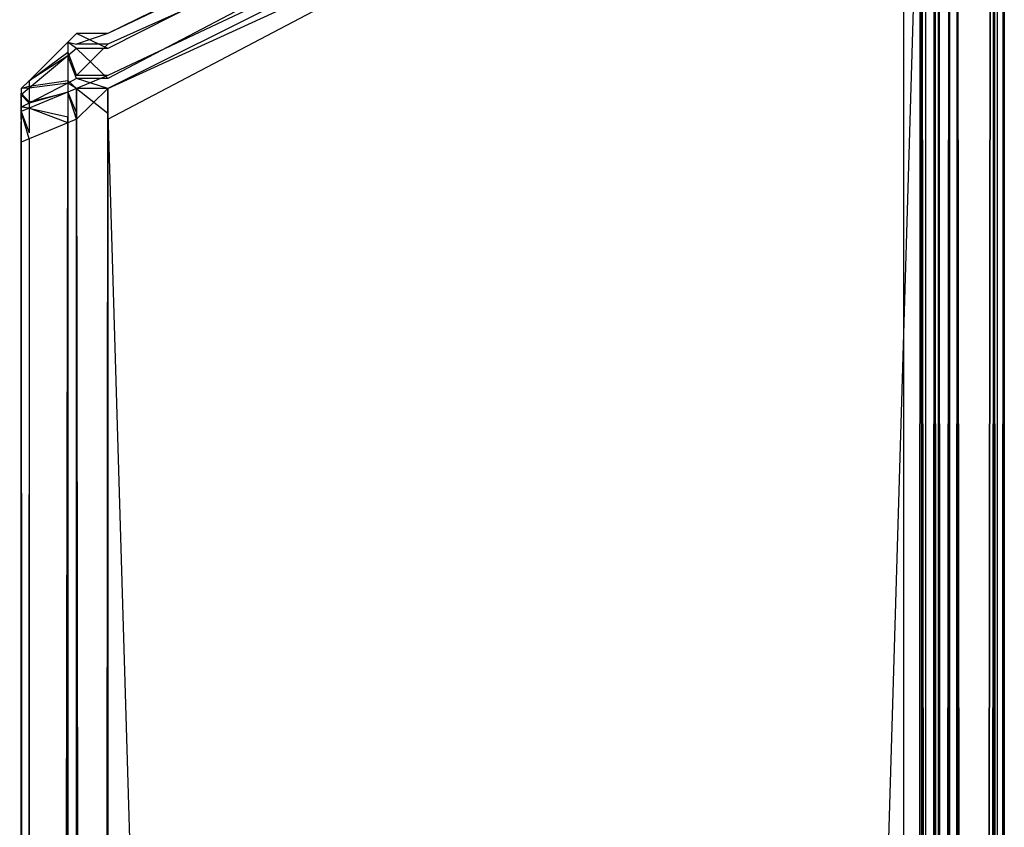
# Model space of a CAD drawing. Extents: x -0.418 to 0, y -0.27 to 0.
# Tile 67 of 77: x -0.00891 to 0, y -0.02946 to -0.02215. Entities that reach past the tile are written whole.
import ezdxf

# ---------------------------------------------------------------- set-up
doc = ezdxf.new("R2010")
doc.units = 0
for name, color, linetype in [('L15_KORPUS1_3___REPLACEMTFOREMP', 7, 'CONTINUOUS'), ('L17_KORPUS1_1___REPLACEMTFOREMP', 7, 'CONTINUOUS'), ('L18_KORPUS1_0___REPLACEMTFOREMP', 7, 'CONTINUOUS'), ('L6_EMO_FKT_RE_1___REPLACEMTFORE', 7, 'CONTINUOUS')]:
    doc.layers.add(name, color=color, linetype=linetype)

msp = doc.modelspace()

# ---------------------------------------------------------------- linework, layer by layer
at = {"layer": 'L15_KORPUS1_3___REPLACEMTFOREMP', "color": 8}
for points, invisible_edges in [([(-0.008115, -0.022274, 1.508375), (-0.000746, -0.018771, 1.508474), (-0.000746, -0.018672, 1.508375), (-0.008115, -0.022274, 1.508375)], 13), ([(-0.008115, -0.022411, 0.006736), (-0.000746, -0.018672, 0.006872), (-0.000746, -0.018808, 0.006736), (-0.008115, -0.022411, 0.006736)], 13), ([(-0.000746, -0.018672, 0.006872), (-0.008115, -0.022411, 0.006736), (-0.008115, -0.022274, 0.006872), (-0.000746, -0.018672, 0.006872)], 14), ([(-0.008115, -0.022274, 0.006872), (-0.000746, -0.018672, 0.007144), (-0.000746, -0.018672, 0.006872), (-0.008115, -0.022274, 0.006872)], 13), ([(-0.000746, -0.018672, 0.007144), (-0.008115, -0.022274, 0.006872), (-0.008115, -0.022274, 0.007144), (-0.000746, -0.018672, 0.007144)], 14), ([(-0.008115, -0.022274, 0.007144), (-0.000746, -0.018672, 1.508124), (-0.000746, -0.018672, 0.007144), (-0.008115, -0.022274, 0.007144)], 13), ([(-0.000746, -0.018672, 1.508124), (-0.008115, -0.022274, 0.007144), (-0.008115, -0.022274, 1.508124), (-0.000746, -0.018672, 1.508124)], 14), ([(-0.008115, -0.022274, 1.508124), (-0.000746, -0.018672, 1.508375), (-0.000746, -0.018672, 1.508124), (-0.008115, -0.022274, 1.508124)], 13), ([(-0.000746, -0.018672, 1.508375), (-0.008115, -0.022274, 1.508124), (-0.008115, -0.022274, 1.508375), (-0.000746, -0.018672, 1.508375)], 14), ([(-0.008115, -0.022373, 1.508474), (-0.000746, -0.019054, 1.508758), (-0.000746, -0.018771, 1.508474), (-0.008115, -0.022373, 1.508474)], 13), ([(-0.000746, -0.018771, 1.508474), (-0.008115, -0.022274, 1.508375), (-0.008115, -0.022373, 1.508474), (-0.000746, -0.018771, 1.508474)], 14), ([(-0.008115, -0.022682, 0.006464), (-0.000746, -0.018808, 0.006736), (-0.000746, -0.01908, 0.006464), (-0.008115, -0.022682, 0.006464)], 13), ([(-0.000746, -0.018808, 0.006736), (-0.008115, -0.022682, 0.006464), (-0.008115, -0.022411, 0.006736), (-0.000746, -0.018808, 0.006736)], 14), ([(-0.008115, -0.022657, 1.508758), (-0.000746, -0.019172, 1.508875), (-0.000746, -0.019054, 1.508758), (-0.008115, -0.022657, 1.508758)], 13), ([(-0.000746, -0.019054, 1.508758), (-0.008115, -0.022373, 1.508474), (-0.008115, -0.022657, 1.508758), (-0.000746, -0.019054, 1.508758)], 14), ([(-0.008115, -0.022774, 0.006372), (-0.000746, -0.01908, 0.006464), (-0.000746, -0.019172, 0.006372), (-0.008115, -0.022774, 0.006372)], 13), ([(-0.000746, -0.01908, 0.006464), (-0.008115, -0.022774, 0.006372), (-0.008115, -0.022682, 0.006464), (-0.000746, -0.01908, 0.006464)], 14), ([(-0.000746, -0.019172, 1.508875), (-0.008115, -0.022657, 1.508758), (-0.008115, -0.022774, 1.508875), (-0.000746, -0.019172, 1.508875)], 14), ([(-0.000746, -0.019172, 0.006372), (-0.008115, -0.023052, 0.006372), (-0.008115, -0.022774, 0.006372), (-0.000746, -0.019172, 0.006372)], 13), ([(-0.008115, -0.023052, 0.006372), (-0.000746, -0.019172, 0.006372), (-0.000746, -0.019449, 0.006372), (-0.008115, -0.023052, 0.006372)], 14), ([(-0.008115, -0.022774, 1.508875), (-0.000746, -0.019395, 1.508875), (-0.000746, -0.019172, 1.508875), (-0.008115, -0.022774, 1.508875)], 14), ([(-0.000746, -0.019395, 1.508875), (-0.008115, -0.022774, 1.508875), (-0.008115, -0.022997, 1.508875), (-0.000746, -0.019395, 1.508875)], 13), ([(-0.008115, -0.022997, 1.508875), (-0.000746, -0.269514, 1.508875), (-0.000746, -0.019395, 1.508875), (-0.008115, -0.022997, 1.508875)], 14), ([(-0.0005, -0.269514, 1.508875), (-0.000746, -0.019395, 1.508875), (-0.000746, -0.269514, 1.508875), (-0.0005, -0.269514, 1.508875)], 13), ([(-0.000746, -0.019395, 1.508875), (-0.0005, -0.269514, 1.508875), (-0.0005, -0.019395, 1.508875), (-0.000746, -0.019395, 1.508875)], 14), ([(-0.000424, -0.269483, 1.508799), (-0.0005, -0.019395, 1.508875), (-0.0005, -0.269514, 1.508875), (-0.000424, -0.269483, 1.508799)], 13), ([(-0.0005, -0.019395, 1.508875), (-0.000424, -0.269483, 1.508799), (-0.000424, -0.019426, 1.508799), (-0.0005, -0.019395, 1.508875)], 14), ([(-0.000089, -0.269344, 1.508465), (-0.000424, -0.019426, 1.508799), (-0.000424, -0.269483, 1.508799), (-0.000089, -0.269344, 1.508465)], 13), ([(-0.000424, -0.019426, 1.508799), (-0.000089, -0.269344, 1.508465), (-0.000089, -0.019565, 1.508465), (-0.000424, -0.019426, 1.508799)], 14), ([(-0.000746, -0.019449, 0.006372), (-0.008115, -0.269466, 0.006372), (-0.008115, -0.023052, 0.006372), (-0.000746, -0.019449, 0.006372)], 13), ([(-0.008115, -0.269466, 0.006372), (-0.000746, -0.019449, 0.006372), (-0.000746, -0.269466, 0.006372), (-0.008115, -0.269466, 0.006372)], 14), ([(-0.0005, -0.019449, 0.006372), (-0.000746, -0.269466, 0.006372), (-0.000746, -0.019449, 0.006372), (-0.0005, -0.019449, 0.006372)], 13), ([(-0.000746, -0.269466, 0.006372), (-0.0005, -0.019449, 0.006372), (-0.0005, -0.269466, 0.006372), (-0.000746, -0.269466, 0.006372)], 14), ([(-0.0005, -0.019449, 0.006372), (-0.000424, -0.269435, 0.006448), (-0.0005, -0.269466, 0.006372), (-0.0005, -0.019449, 0.006372)], 13), ([(-0.000424, -0.269435, 0.006448), (-0.0005, -0.019449, 0.006372), (-0.000424, -0.019481, 0.006448), (-0.000424, -0.269435, 0.006448)], 14), ([(-0.000424, -0.019481, 0.006448), (-0.000089, -0.269296, 0.006783), (-0.000424, -0.269435, 0.006448), (-0.000424, -0.019481, 0.006448)], 13), ([(-0.000089, -0.269296, 0.006783), (-0.000424, -0.019481, 0.006448), (-0.000089, -0.019619, 0.006783), (-0.000089, -0.269296, 0.006783)], 14), ([(0, -0.269307, 1.508375), (-0.000089, -0.019565, 1.508465), (-0.000089, -0.269344, 1.508465), (0, -0.269307, 1.508375)], 13), ([(-0.000089, -0.019565, 1.508465), (0, -0.269307, 1.508375), (0, -0.019602, 1.508375), (-0.000089, -0.019565, 1.508465)], 14), ([(0, -0.019602, 1.508253), (0, -0.269307, 1.508375), (0, -0.269307, 1.508253), (0, -0.019602, 1.508253)], 13), ([(0, -0.269307, 1.508375), (0, -0.019602, 1.508253), (0, -0.019602, 1.508375), (0, -0.269307, 1.508375)], 14), ([(0, -0.269307, 1.508253), (0, -0.269259, 0.006994), (0, -0.019602, 1.508253), (0, -0.269307, 1.508253)], 13), ([(0, -0.019602, 1.508253), (0, -0.269259, 0.006994), (0, -0.019656, 0.006994), (0, -0.019602, 1.508253)], 10), ([(-0.000089, -0.019619, 0.006783), (0, -0.269259, 0.006872), (-0.000089, -0.269296, 0.006783), (-0.000089, -0.019619, 0.006783)], 13), ([(0, -0.269259, 0.006872), (-0.000089, -0.019619, 0.006783), (0, -0.019656, 0.006872), (0, -0.269259, 0.006872)], 14), ([(0, -0.019656, 0.006872), (0, -0.269259, 0.006994), (0, -0.269259, 0.006872), (0, -0.019656, 0.006872)], 13), ([(0, -0.269259, 0.006994), (0, -0.019656, 0.006872), (0, -0.019656, 0.006994), (0, -0.269259, 0.006994)], 14), ([(-0.008479, -0.022354, 1.508342), (-0.008399, -0.022373, 1.508474), (-0.008399, -0.022274, 1.508375), (-0.008479, -0.022354, 1.508342)], 14), ([(-0.008479, -0.022354, 0.007177), (-0.008399, -0.022274, 1.508124), (-0.008399, -0.022274, 0.007144), (-0.008479, -0.022354, 0.007177)], 13), ([(-0.008399, -0.022274, 1.508124), (-0.008479, -0.022354, 0.007177), (-0.008479, -0.022354, 1.508091), (-0.008399, -0.022274, 1.508124)], 14), ([(-0.008479, -0.022354, 0.006905), (-0.008399, -0.022274, 0.007144), (-0.008399, -0.022274, 0.006872), (-0.008479, -0.022354, 0.006905)], 13), ([(-0.008399, -0.022274, 0.007144), (-0.008479, -0.022354, 0.006905), (-0.008479, -0.022354, 0.007177), (-0.008399, -0.022274, 0.007144)], 14), ([(-0.008479, -0.022354, 1.508342), (-0.008399, -0.022274, 1.508124), (-0.008479, -0.022354, 1.508091), (-0.008479, -0.022354, 1.508342)], 13), ([(-0.008399, -0.022274, 1.508124), (-0.008479, -0.022354, 1.508342), (-0.008399, -0.022274, 1.508375), (-0.008399, -0.022274, 1.508124)], 14), ([(-0.008399, -0.022411, 0.006736), (-0.008479, -0.022354, 0.006905), (-0.008399, -0.022274, 0.006872), (-0.008399, -0.022411, 0.006736)], 14), ([(-0.008399, -0.022373, 1.508474), (-0.008115, -0.022274, 1.508375), (-0.008399, -0.022274, 1.508375), (-0.008399, -0.022373, 1.508474)], 13), ([(-0.008115, -0.022274, 1.508375), (-0.008399, -0.022373, 1.508474), (-0.008115, -0.022373, 1.508474), (-0.008115, -0.022274, 1.508375)], 14), ([(-0.008399, -0.022274, 1.508375), (-0.008115, -0.022274, 1.508124), (-0.008399, -0.022274, 1.508124), (-0.008399, -0.022274, 1.508375)], 13), ([(-0.008115, -0.022274, 1.508124), (-0.008399, -0.022274, 1.508375), (-0.008115, -0.022274, 1.508375), (-0.008115, -0.022274, 1.508124)], 14), ([(-0.008399, -0.022274, 1.508124), (-0.008115, -0.022274, 0.007144), (-0.008399, -0.022274, 0.007144), (-0.008399, -0.022274, 1.508124)], 13), ([(-0.008115, -0.022274, 0.007144), (-0.008399, -0.022274, 1.508124), (-0.008115, -0.022274, 1.508124), (-0.008115, -0.022274, 0.007144)], 14), ([(-0.008399, -0.022274, 0.007144), (-0.008115, -0.022274, 0.006872), (-0.008399, -0.022274, 0.006872), (-0.008399, -0.022274, 0.007144)], 13), ([(-0.008115, -0.022274, 0.006872), (-0.008399, -0.022274, 0.007144), (-0.008115, -0.022274, 0.007144), (-0.008115, -0.022274, 0.006872)], 14), ([(-0.008399, -0.022274, 0.006872), (-0.008115, -0.022411, 0.006736), (-0.008399, -0.022411, 0.006736), (-0.008399, -0.022274, 0.006872)], 13), ([(-0.008115, -0.022411, 0.006736), (-0.008399, -0.022274, 0.006872), (-0.008115, -0.022274, 0.006872), (-0.008115, -0.022411, 0.006736)], 14), ([(-0.008828, -0.022703, 1.508197), (-0.008479, -0.022444, 1.508432), (-0.008479, -0.022354, 1.508342), (-0.008828, -0.022703, 1.508197)], 14), ([(-0.008479, -0.022478, 0.006781), (-0.008828, -0.022703, 0.00705), (-0.008479, -0.022354, 0.006905), (-0.008479, -0.022478, 0.006781)], 14), ([(-0.008828, -0.022703, 1.508197), (-0.008479, -0.022354, 1.508091), (-0.008828, -0.022703, 1.507947), (-0.008828, -0.022703, 1.508197)], 13), ([(-0.008479, -0.022354, 1.508091), (-0.008828, -0.022703, 1.508197), (-0.008479, -0.022354, 1.508342), (-0.008479, -0.022354, 1.508091)], 14), ([(-0.008828, -0.022703, 0.00705), (-0.008479, -0.022354, 0.007177), (-0.008479, -0.022354, 0.006905), (-0.008828, -0.022703, 0.00705)], 13), ([(-0.008479, -0.022354, 0.007177), (-0.008828, -0.022703, 0.00705), (-0.008828, -0.022703, 0.007321), (-0.008479, -0.022354, 0.007177)], 14), ([(-0.008828, -0.022703, 0.007321), (-0.008479, -0.022354, 1.508091), (-0.008479, -0.022354, 0.007177), (-0.008828, -0.022703, 0.007321)], 13), ([(-0.008479, -0.022354, 1.508091), (-0.008828, -0.022703, 0.007321), (-0.008828, -0.022703, 1.507947), (-0.008479, -0.022354, 1.508091)], 14), ([(-0.008399, -0.022373, 1.508474), (-0.008479, -0.022354, 1.508342), (-0.008479, -0.022444, 1.508432), (-0.008399, -0.022373, 1.508474)], 13), ([(-0.008479, -0.022354, 0.006905), (-0.008399, -0.022411, 0.006736), (-0.008479, -0.022478, 0.006781), (-0.008479, -0.022354, 0.006905)], 13), ([(-0.008828, -0.022752, 1.508247), (-0.008479, -0.022701, 1.508689), (-0.008479, -0.022444, 1.508432), (-0.008828, -0.022752, 1.508247)], 14), ([(-0.008479, -0.022444, 1.508432), (-0.008828, -0.022703, 1.508197), (-0.008828, -0.022752, 1.508247), (-0.008479, -0.022444, 1.508432)], 13), ([(-0.008479, -0.022444, 1.508432), (-0.008399, -0.022657, 1.508758), (-0.008399, -0.022373, 1.508474), (-0.008479, -0.022444, 1.508432)], 14), ([(-0.008399, -0.022682, 0.006464), (-0.008479, -0.022478, 0.006781), (-0.008399, -0.022411, 0.006736), (-0.008399, -0.022682, 0.006464)], 14), ([(-0.008399, -0.022657, 1.508758), (-0.008479, -0.022444, 1.508432), (-0.008479, -0.022701, 1.508689), (-0.008399, -0.022657, 1.508758)], 13), ([(-0.008399, -0.022657, 1.508758), (-0.008115, -0.022373, 1.508474), (-0.008399, -0.022373, 1.508474), (-0.008399, -0.022657, 1.508758)], 13), ([(-0.008115, -0.022373, 1.508474), (-0.008399, -0.022657, 1.508758), (-0.008115, -0.022657, 1.508758), (-0.008115, -0.022373, 1.508474)], 14), ([(-0.008399, -0.022411, 0.006736), (-0.008115, -0.022682, 0.006464), (-0.008399, -0.022682, 0.006464), (-0.008399, -0.022411, 0.006736)], 13), ([(-0.008115, -0.022682, 0.006464), (-0.008399, -0.022411, 0.006736), (-0.008115, -0.022411, 0.006736), (-0.008115, -0.022682, 0.006464)], 14), ([(-0.008479, -0.022724, 0.006535), (-0.008828, -0.022771, 0.006982), (-0.008479, -0.022478, 0.006781), (-0.008479, -0.022724, 0.006535)], 14), ([(-0.008828, -0.022703, 0.00705), (-0.008479, -0.022478, 0.006781), (-0.008828, -0.022771, 0.006982), (-0.008828, -0.022703, 0.00705)], 13), ([(-0.008479, -0.022478, 0.006781), (-0.008399, -0.022682, 0.006464), (-0.008479, -0.022724, 0.006535), (-0.008479, -0.022478, 0.006781)], 13), ([(-0.008899, -0.022774, 1.508168), (-0.008828, -0.022752, 1.508247), (-0.008828, -0.022703, 1.508197), (-0.008899, -0.022774, 1.508168)], 14), ([(-0.008899, -0.022774, 0.00735), (-0.008828, -0.022703, 1.507947), (-0.008828, -0.022703, 0.007321), (-0.008899, -0.022774, 0.00735)], 13), ([(-0.008828, -0.022703, 1.507947), (-0.008899, -0.022774, 0.00735), (-0.008899, -0.022774, 1.507917), (-0.008828, -0.022703, 1.507947)], 14), ([(-0.008899, -0.022774, 0.007079), (-0.008828, -0.022703, 0.007321), (-0.008828, -0.022703, 0.00705), (-0.008899, -0.022774, 0.007079)], 13), ([(-0.008828, -0.022703, 0.007321), (-0.008899, -0.022774, 0.007079), (-0.008899, -0.022774, 0.00735), (-0.008828, -0.022703, 0.007321)], 14), ([(-0.008899, -0.022774, 1.508168), (-0.008828, -0.022703, 1.507947), (-0.008899, -0.022774, 1.507917), (-0.008899, -0.022774, 1.508168)], 13), ([(-0.008828, -0.022703, 1.507947), (-0.008899, -0.022774, 1.508168), (-0.008828, -0.022703, 1.508197), (-0.008828, -0.022703, 1.507947)], 14), ([(-0.008828, -0.022771, 0.006982), (-0.008899, -0.022774, 0.007079), (-0.008828, -0.022703, 0.00705), (-0.008828, -0.022771, 0.006982)], 14), ([(-0.008479, -0.022701, 1.508689), (-0.008828, -0.022752, 1.508247), (-0.008828, -0.022893, 1.508388), (-0.008479, -0.022701, 1.508689)], 13), ([(-0.008828, -0.022893, 1.508388), (-0.008479, -0.022807, 1.508795), (-0.008479, -0.022701, 1.508689), (-0.008828, -0.022893, 1.508388)], 14), ([(-0.008828, -0.022771, 0.006982), (-0.008479, -0.022724, 0.006535), (-0.008828, -0.022906, 0.006847), (-0.008828, -0.022771, 0.006982)], 13), ([(-0.008479, -0.022807, 0.006452), (-0.008828, -0.022906, 0.006847), (-0.008479, -0.022724, 0.006535), (-0.008479, -0.022807, 0.006452)], 14), ([(-0.008479, -0.022701, 1.508689), (-0.008399, -0.022774, 1.508875), (-0.008399, -0.022657, 1.508758), (-0.008479, -0.022701, 1.508689)], 14), ([(-0.008399, -0.022774, 0.006372), (-0.008479, -0.022724, 0.006535), (-0.008399, -0.022682, 0.006464), (-0.008399, -0.022774, 0.006372)], 14), ([(-0.008399, -0.022774, 1.508875), (-0.008479, -0.022701, 1.508689), (-0.008479, -0.022807, 1.508795), (-0.008399, -0.022774, 1.508875)], 13), ([(-0.008479, -0.022724, 0.006535), (-0.008399, -0.022774, 0.006372), (-0.008479, -0.022807, 0.006452), (-0.008479, -0.022724, 0.006535)], 13), ([(-0.008399, -0.022774, 1.508875), (-0.008115, -0.022657, 1.508758), (-0.008399, -0.022657, 1.508758), (-0.008399, -0.022774, 1.508875)], 13), ([(-0.008115, -0.022657, 1.508758), (-0.008399, -0.022774, 1.508875), (-0.008115, -0.022774, 1.508875), (-0.008115, -0.022657, 1.508758)], 14), ([(-0.008399, -0.022682, 0.006464), (-0.008115, -0.022774, 0.006372), (-0.008399, -0.022774, 0.006372), (-0.008399, -0.022682, 0.006464)], 13), ([(-0.008115, -0.022774, 0.006372), (-0.008399, -0.022682, 0.006464), (-0.008115, -0.022682, 0.006464), (-0.008115, -0.022774, 0.006372)], 14), ([(-0.008899, -0.022815, 1.508209), (-0.008828, -0.022893, 1.508388), (-0.008828, -0.022752, 1.508247), (-0.008899, -0.022815, 1.508209)], 14), ([(-0.008828, -0.022752, 1.508247), (-0.008899, -0.022774, 1.508168), (-0.008899, -0.022815, 1.508209), (-0.008828, -0.022752, 1.508247)], 13), ([(-0.008828, -0.022906, 0.006847), (-0.008899, -0.022831, 0.007023), (-0.008828, -0.022771, 0.006982), (-0.008828, -0.022906, 0.006847)], 14), ([(-0.008899, -0.022774, 0.007079), (-0.008828, -0.022771, 0.006982), (-0.008899, -0.022831, 0.007023), (-0.008899, -0.022774, 0.007079)], 13), ([(-0.008899, -0.022993, 1.508077), (-0.008899, -0.022815, 1.508209), (-0.008899, -0.022774, 1.508168), (-0.008899, -0.022993, 1.508077)], 14), ([(-0.008899, -0.022993, 1.507917), (-0.008899, -0.022774, 0.00735), (-0.008899, -0.022993, 0.00735), (-0.008899, -0.022993, 1.507917)], 13), ([(-0.008899, -0.022774, 0.00735), (-0.008899, -0.022993, 1.507917), (-0.008899, -0.022774, 1.507917), (-0.008899, -0.022774, 0.00735)], 14), ([(-0.008899, -0.022993, 1.508077), (-0.008899, -0.022774, 1.507917), (-0.008899, -0.022993, 1.507917), (-0.008899, -0.022993, 1.508077)], 13), ([(-0.008899, -0.022774, 1.507917), (-0.008899, -0.022993, 1.508077), (-0.008899, -0.022774, 1.508168), (-0.008899, -0.022774, 1.507917)], 14), ([(-0.008899, -0.022831, 0.007023), (-0.008899, -0.022993, 0.00717), (-0.008899, -0.022774, 0.007079), (-0.008899, -0.022831, 0.007023)], 14), ([(-0.008899, -0.022993, 0.00735), (-0.008899, -0.022774, 0.007079), (-0.008899, -0.022993, 0.00717), (-0.008899, -0.022993, 0.00735)], 13), ([(-0.008899, -0.022774, 0.007079), (-0.008899, -0.022993, 0.00735), (-0.008899, -0.022774, 0.00735), (-0.008899, -0.022774, 0.007079)], 14), ([(-0.008899, -0.023009, 1.508093), (-0.008899, -0.022933, 1.508326), (-0.008899, -0.022815, 1.508209), (-0.008899, -0.023009, 1.508093)], 14), ([(-0.008828, -0.022893, 1.508388), (-0.008899, -0.022815, 1.508209), (-0.008899, -0.022933, 1.508326), (-0.008828, -0.022893, 1.508388)], 13), ([(-0.008899, -0.022815, 1.508209), (-0.008899, -0.022993, 1.508077), (-0.008899, -0.023009, 1.508093), (-0.008899, -0.022815, 1.508209)], 13), ([(-0.008828, -0.022906, 0.006847), (-0.008479, -0.022807, 0.006452), (-0.008828, -0.022952, 0.006801), (-0.008828, -0.022906, 0.006847)], 13), ([(-0.008479, -0.022807, 1.508795), (-0.008828, -0.022893, 1.508388), (-0.008828, -0.022952, 1.508446), (-0.008479, -0.022807, 1.508795)], 13), ([(-0.008479, -0.023085, 0.006452), (-0.008828, -0.022952, 0.006801), (-0.008479, -0.022807, 0.006452), (-0.008479, -0.023085, 0.006452)], 14), ([(-0.008828, -0.022952, 1.508446), (-0.008479, -0.02303, 1.508795), (-0.008479, -0.022807, 1.508795), (-0.008828, -0.022952, 1.508446)], 14), ([(-0.008479, -0.022807, 1.508795), (-0.008399, -0.022997, 1.508875), (-0.008399, -0.022774, 1.508875), (-0.008479, -0.022807, 1.508795)], 14), ([(-0.008399, -0.023052, 0.006372), (-0.008479, -0.022807, 0.006452), (-0.008399, -0.022774, 0.006372), (-0.008399, -0.023052, 0.006372)], 14), ([(-0.008399, -0.022997, 1.508875), (-0.008479, -0.022807, 1.508795), (-0.008479, -0.02303, 1.508795), (-0.008399, -0.022997, 1.508875)], 13), ([(-0.008479, -0.022807, 0.006452), (-0.008399, -0.023052, 0.006372), (-0.008479, -0.023085, 0.006452), (-0.008479, -0.022807, 0.006452)], 13), ([(-0.008115, -0.022774, 0.006372), (-0.008399, -0.023052, 0.006372), (-0.008399, -0.022774, 0.006372), (-0.008115, -0.022774, 0.006372)], 13), ([(-0.008399, -0.023052, 0.006372), (-0.008115, -0.022774, 0.006372), (-0.008115, -0.023052, 0.006372), (-0.008399, -0.023052, 0.006372)], 14), ([(-0.008115, -0.022997, 1.508875), (-0.008399, -0.022774, 1.508875), (-0.008399, -0.022997, 1.508875), (-0.008115, -0.022997, 1.508875)], 13), ([(-0.008399, -0.022774, 1.508875), (-0.008115, -0.022997, 1.508875), (-0.008115, -0.022774, 1.508875), (-0.008399, -0.022774, 1.508875)], 14), ([(-0.008899, -0.022943, 0.00691), (-0.008899, -0.023015, 0.007149), (-0.008899, -0.022831, 0.007023), (-0.008899, -0.022943, 0.00691)], 14), ([(-0.008899, -0.022831, 0.007023), (-0.008828, -0.022906, 0.006847), (-0.008899, -0.022943, 0.00691), (-0.008899, -0.022831, 0.007023)], 13), ([(-0.008899, -0.022993, 0.00717), (-0.008899, -0.022831, 0.007023), (-0.008899, -0.023015, 0.007149), (-0.008899, -0.022993, 0.00717)], 13), ([(-0.008899, -0.022933, 1.508326), (-0.008828, -0.022952, 1.508446), (-0.008828, -0.022893, 1.508388), (-0.008899, -0.022933, 1.508326)], 14), ([(-0.008828, -0.022952, 0.006801), (-0.008899, -0.022943, 0.00691), (-0.008828, -0.022906, 0.006847), (-0.008828, -0.022952, 0.006801)], 14), ([(-0.008899, -0.022933, 1.508326), (-0.008899, -0.023009, 1.508093), (-0.008899, -0.023053, 1.508138), (-0.008899, -0.022933, 1.508326)], 13), ([(-0.008828, -0.022952, 1.508446), (-0.008899, -0.022933, 1.508326), (-0.008899, -0.022981, 1.508375), (-0.008828, -0.022952, 1.508446)], 13), ([(-0.008899, -0.023053, 1.508138), (-0.008899, -0.022981, 1.508375), (-0.008899, -0.022933, 1.508326), (-0.008899, -0.023053, 1.508138)], 14), ([(-0.008899, -0.023015, 0.007149), (-0.008899, -0.022943, 0.00691), (-0.008899, -0.023057, 0.007106), (-0.008899, -0.023015, 0.007149)], 13), ([(-0.008899, -0.022981, 0.006872), (-0.008899, -0.023057, 0.007106), (-0.008899, -0.022943, 0.00691), (-0.008899, -0.022981, 0.006872)], 14), ([(-0.008899, -0.022943, 0.00691), (-0.008828, -0.022952, 0.006801), (-0.008899, -0.022981, 0.006872), (-0.008899, -0.022943, 0.00691)], 13), ([(-0.008899, -0.022981, 1.508375), (-0.008828, -0.023175, 1.508446), (-0.008828, -0.022952, 1.508446), (-0.008899, -0.022981, 1.508375)], 14), ([(-0.008828, -0.023229, 0.006801), (-0.008899, -0.022981, 0.006872), (-0.008828, -0.022952, 0.006801), (-0.008828, -0.023229, 0.006801)], 14), ([(-0.008899, -0.023057, 0.007106), (-0.008899, -0.022981, 0.006872), (-0.008899, -0.023072, 0.007091), (-0.008899, -0.023057, 0.007106)], 13), ([(-0.008828, -0.023175, 1.508446), (-0.008899, -0.022981, 1.508375), (-0.008899, -0.023204, 1.508375), (-0.008828, -0.023175, 1.508446)], 13), ([(-0.008899, -0.022981, 0.006872), (-0.008828, -0.023229, 0.006801), (-0.008899, -0.023258, 0.006872), (-0.008899, -0.022981, 0.006872)], 13), ([(-0.008899, -0.023072, 1.508156), (-0.008899, -0.023204, 1.508375), (-0.008899, -0.022981, 1.508375), (-0.008899, -0.023072, 1.508156)], 14), ([(-0.008899, -0.023258, 0.007091), (-0.008899, -0.022981, 0.006872), (-0.008899, -0.023258, 0.006872), (-0.008899, -0.023258, 0.007091)], 13), ([(-0.008899, -0.022981, 0.006872), (-0.008899, -0.023258, 0.007091), (-0.008899, -0.023072, 0.007091), (-0.008899, -0.022981, 0.006872)], 14), ([(-0.008899, -0.022981, 1.508375), (-0.008899, -0.023053, 1.508138), (-0.008899, -0.023072, 1.508156), (-0.008899, -0.022981, 1.508375)], 13), ([(-0.008899, -0.023015, 0.007149), (-0.008899, -0.023009, 1.508093), (-0.008899, -0.022993, 0.00717), (-0.008899, -0.023015, 0.007149)], 15), ([(-0.008899, -0.022993, 0.00717), (-0.008899, -0.023009, 1.508093), (-0.008899, -0.022993, 1.507917), (-0.008899, -0.022993, 0.00717)], 15), ([(-0.008899, -0.022993, 1.507917), (-0.008899, -0.023009, 1.508093), (-0.008899, -0.022993, 1.508077), (-0.008899, -0.022993, 1.507917)], 15), ([(-0.008899, -0.022993, 0.00717), (-0.008899, -0.022993, 1.507917), (-0.008899, -0.022993, 0.00735), (-0.008899, -0.022993, 0.00717)], 15), ([(-0.008828, -0.022952, 0.006801), (-0.008479, -0.023085, 0.006452), (-0.008828, -0.023229, 0.006801), (-0.008828, -0.022952, 0.006801)], 13), ([(-0.008479, -0.02303, 1.508795), (-0.008828, -0.022952, 1.508446), (-0.008828, -0.023175, 1.508446), (-0.008479, -0.02303, 1.508795)], 13), ([(-0.008899, -0.023015, 0.007149), (-0.008899, -0.023053, 1.508138), (-0.008899, -0.023009, 1.508093), (-0.008899, -0.023015, 0.007149)], 15), ([(-0.008899, -0.023057, 0.007106), (-0.008899, -0.023053, 1.508138), (-0.008899, -0.023015, 0.007149), (-0.008899, -0.023057, 0.007106)], 15), ([(-0.008899, -0.023057, 0.007106), (-0.008899, -0.023072, 1.508156), (-0.008899, -0.023053, 1.508138), (-0.008899, -0.023057, 0.007106)], 15), ([(-0.008899, -0.023072, 0.007091), (-0.008899, -0.023072, 1.508156), (-0.008899, -0.023057, 0.007106), (-0.008899, -0.023072, 0.007091)], 15), ([(-0.008899, -0.023204, 1.508375), (-0.008899, -0.023072, 1.508156), (-0.008899, -0.023204, 1.508156), (-0.008899, -0.023204, 1.508375)], 13), ([(-0.008899, -0.023258, 0.007091), (-0.008899, -0.023204, 1.508156), (-0.008899, -0.023072, 0.007091), (-0.008899, -0.023258, 0.007091)], 13), ([(-0.008899, -0.023072, 0.007091), (-0.008899, -0.023204, 1.508156), (-0.008899, -0.023072, 1.508156), (-0.008899, -0.023072, 0.007091)], 10), ([(-0.008479, -0.02303, 1.508795), (-0.008828, -0.269337, 1.508446), (-0.008479, -0.269481, 1.508795), (-0.008479, -0.02303, 1.508795)], 13), ([(-0.008828, -0.269337, 1.508446), (-0.008479, -0.02303, 1.508795), (-0.008828, -0.023175, 1.508446), (-0.008828, -0.269337, 1.508446)], 14), ([(-0.008828, -0.269289, 0.006801), (-0.008479, -0.023085, 0.006452), (-0.008479, -0.269433, 0.006452), (-0.008828, -0.269289, 0.006801)], 13), ([(-0.008479, -0.023085, 0.006452), (-0.008828, -0.269289, 0.006801), (-0.008828, -0.023229, 0.006801), (-0.008479, -0.023085, 0.006452)], 14), ([(-0.008479, -0.02303, 1.508795), (-0.008399, -0.269514, 1.508875), (-0.008399, -0.022997, 1.508875), (-0.008479, -0.02303, 1.508795)], 14), ([(-0.008399, -0.269514, 1.508875), (-0.008479, -0.02303, 1.508795), (-0.008479, -0.269481, 1.508795), (-0.008399, -0.269514, 1.508875)], 13), ([(-0.008479, -0.269433, 0.006452), (-0.008399, -0.023052, 0.006372), (-0.008399, -0.269466, 0.006372), (-0.008479, -0.269433, 0.006452)], 13), ([(-0.008399, -0.023052, 0.006372), (-0.008479, -0.269433, 0.006452), (-0.008479, -0.023085, 0.006452), (-0.008399, -0.023052, 0.006372)], 14), ([(-0.008115, -0.269514, 1.508875), (-0.008399, -0.022997, 1.508875), (-0.008399, -0.269514, 1.508875), (-0.008115, -0.269514, 1.508875)], 13), ([(-0.008399, -0.022997, 1.508875), (-0.008115, -0.269514, 1.508875), (-0.008115, -0.022997, 1.508875), (-0.008399, -0.022997, 1.508875)], 14), ([(-0.008115, -0.023052, 0.006372), (-0.008399, -0.269466, 0.006372), (-0.008399, -0.023052, 0.006372), (-0.008115, -0.023052, 0.006372)], 13), ([(-0.008399, -0.269466, 0.006372), (-0.008115, -0.023052, 0.006372), (-0.008115, -0.269466, 0.006372), (-0.008399, -0.269466, 0.006372)], 14), ([(-0.000746, -0.269514, 1.508875), (-0.008115, -0.022997, 1.508875), (-0.008115, -0.269514, 1.508875), (-0.000746, -0.269514, 1.508875)], 13), ([(-0.008899, -0.023204, 1.508375), (-0.008828, -0.269337, 1.508446), (-0.008828, -0.023175, 1.508446), (-0.008899, -0.023204, 1.508375)], 14), ([(-0.008828, -0.269337, 1.508446), (-0.008899, -0.023204, 1.508375), (-0.008899, -0.269307, 1.508375), (-0.008828, -0.269337, 1.508446)], 13), ([(-0.008899, -0.269307, 1.508375), (-0.008899, -0.023204, 1.508156), (-0.008899, -0.269307, 1.508156), (-0.008899, -0.269307, 1.508375)], 13), ([(-0.008899, -0.023204, 1.508156), (-0.008899, -0.269307, 1.508375), (-0.008899, -0.023204, 1.508375), (-0.008899, -0.023204, 1.508156)], 14), ([(-0.008899, -0.269259, 0.007091), (-0.008899, -0.269307, 1.508156), (-0.008899, -0.023204, 1.508156), (-0.008899, -0.269259, 0.007091)], 13), ([(-0.008899, -0.269259, 0.007091), (-0.008899, -0.023204, 1.508156), (-0.008899, -0.023258, 0.007091), (-0.008899, -0.269259, 0.007091)], 10), ([(-0.008899, -0.269259, 0.006872), (-0.008828, -0.023229, 0.006801), (-0.008828, -0.269289, 0.006801), (-0.008899, -0.269259, 0.006872)], 13), ([(-0.008828, -0.023229, 0.006801), (-0.008899, -0.269259, 0.006872), (-0.008899, -0.023258, 0.006872), (-0.008828, -0.023229, 0.006801)], 14), ([(-0.008899, -0.269259, 0.007091), (-0.008899, -0.023258, 0.006872), (-0.008899, -0.269259, 0.006872), (-0.008899, -0.269259, 0.007091)], 13), ([(-0.008899, -0.023258, 0.006872), (-0.008899, -0.269259, 0.007091), (-0.008899, -0.023258, 0.007091), (-0.008899, -0.023258, 0.006872)], 14)]:
    msp.add_3dface(points, dxfattribs=dict(at, invisible_edges=invisible_edges))
at = {"layer": 'L17_KORPUS1_1___REPLACEMTFOREMP', "color": 8}
for points, invisible_edges in [([(-0.209002, -0.000749), (-0.000908, -0.269344), (-0.209002, -0.269344), (-0.209002, -0.000749)], 13), ([(-0.000908, -0.269344), (-0.209002, -0.000749), (-0.000912, -0.000749), (-0.000908, -0.269344)], 10), ([(-0.000908, -0.269343, 0.007694), (-0.209002, -0.00075, 0.007694), (-0.209002, -0.269343, 0.007694), (-0.000908, -0.269343, 0.007694)], 13), ([(-0.209002, -0.00075, 0.007694), (-0.000908, -0.269343, 0.007694), (-0.000912, -0.00075, 0.007694), (-0.209002, -0.00075, 0.007694)], 10), ([(-0.000908, -0.269344), (-0.000912, -0.000749), (-0.000748, -0.000749), (-0.000908, -0.269344)], 13), ([(-0.000912, -0.00075, 0.007694), (-0.000908, -0.269343, 0.007694), (-0.000748, -0.00075, 0.007694), (-0.000912, -0.00075, 0.007694)], 13), ([(-0.000908, -0.269344), (-0.000748, -0.000749), (-0.000748, -0.269344), (-0.000908, -0.269344)], 10), ([(-0.000748, -0.00075, 0.007694), (-0.000908, -0.269343, 0.007694), (-0.000748, -0.269343, 0.007694), (-0.000748, -0.00075, 0.007694)], 10), ([(-0.000748, -0.269344), (-0.000748, -0.000749), (-0.000711, -0.269307), (-0.000748, -0.269344)], 13), ([(-0.000711, -0.269307), (-0.000748, -0.000749), (-0.000714, -0.000782), (-0.000711, -0.269307)], 10), ([(-0.000748, -0.00075, 0.007694), (-0.000748, -0.269343, 0.007694), (-0.000712, -0.269306, 0.007694), (-0.000748, -0.00075, 0.007694)], 13), ([(-0.000748, -0.00075, 0.007694), (-0.000712, -0.269306, 0.007694), (-0.000715, -0.000783, 0.007694), (-0.000748, -0.00075, 0.007694)], 10), ([(-0.000715, -0.000783, 0.007694), (-0.000712, -0.269306, 0.007694), (-0.000628, -0.00087, 0.007694), (-0.000715, -0.000783, 0.007694)], 13), ([(-0.000711, -0.269307), (-0.000714, -0.000782), (-0.000627, -0.000869), (-0.000711, -0.269307)], 15), ([(-0.000628, -0.00087, 0.007694), (-0.000712, -0.269306, 0.007694), (-0.000633, -0.269228, 0.007694), (-0.000628, -0.00087, 0.007694)], 10), ([(-0.000711, -0.269307), (-0.000627, -0.000869), (-0.000632, -0.269229), (-0.000711, -0.269307)], 15), ([(-0.000628, -0.00087, 0.007694), (-0.000633, -0.269228, 0.007694), (-0.000597, -0.269192, 0.007694), (-0.000628, -0.00087, 0.007694)], 15), ([(-0.000632, -0.269229), (-0.000627, -0.000869), (-0.000596, -0.269192), (-0.000632, -0.269229)], 15), ([(-0.000628, -0.00087, 0.007694), (-0.000597, -0.269192, 0.007694), (-0.000597, -0.269023, 0.007694), (-0.000628, -0.00087, 0.007694)], 15), ([(-0.000628, -0.00087, 0.007694), (-0.000597, -0.269023, 0.007694), (-0.000597, -0.000901, 0.007694), (-0.000628, -0.00087, 0.007694)], 15), ([(-0.000596, -0.0009), (-0.000596, -0.269023), (-0.000627, -0.000869), (-0.000596, -0.0009)], 13), ([(-0.000596, -0.269192), (-0.000627, -0.000869), (-0.000596, -0.269023), (-0.000596, -0.269192)], 9), ([(-0.000101, -0.000881, 0.007293), (-0.000445, -0.269047, 0.007637), (-0.000101, -0.269189, 0.007293), (-0.000101, -0.000881, 0.007293)], 13), ([(-0.000445, -0.269047, 0.007637), (-0.000101, -0.000881, 0.007293), (-0.000445, -0.001024, 0.007637), (-0.000445, -0.269047, 0.007637)], 14), ([(-0.000422, -0.269056, 0.00008), (-0.000066, -0.000867, 0.000436), (-0.000066, -0.269204, 0.000436), (-0.000422, -0.269056, 0.00008)], 13), ([(-0.000066, -0.000867, 0.000436), (-0.000422, -0.269056, 0.00008), (-0.000422, -0.001014, 0.00008), (-0.000066, -0.000867, 0.000436)], 14), ([(-0.000002, -0.000841, 0.007194), (-0.000101, -0.269189, 0.007293), (-0.000002, -0.26923, 0.007194), (-0.000002, -0.000841, 0.007194)], 13), ([(-0.000101, -0.269189, 0.007293), (-0.000002, -0.000841, 0.007194), (-0.000101, -0.000881, 0.007293), (-0.000101, -0.269189, 0.007293)], 14), ([(-0.000066, -0.269204, 0.000436), (-0.000002, -0.000841, 0.0005), (-0.000002, -0.26923, 0.0005), (-0.000066, -0.269204, 0.000436)], 13), ([(-0.000002, -0.000841, 0.0005), (-0.000066, -0.269204, 0.000436), (-0.000066, -0.000867, 0.000436), (-0.000002, -0.000841, 0.0005)], 14), ([(-0.000002, -0.000841, 0.000566), (-0.000002, -0.26923, 0.007022), (-0.000002, -0.26923, 0.000566), (-0.000002, -0.000841, 0.000566)], 13), ([(-0.000002, -0.26923, 0.007022), (-0.000002, -0.000841, 0.000566), (-0.000002, -0.000841, 0.007022), (-0.000002, -0.26923, 0.007022)], 14), ([(-0.000002, -0.000841, 0.007022), (-0.000002, -0.26923, 0.007194), (-0.000002, -0.26923, 0.007022), (-0.000002, -0.000841, 0.007022)], 13), ([(-0.000002, -0.26923, 0.007194), (-0.000002, -0.000841, 0.007022), (-0.000002, -0.000841, 0.007194), (-0.000002, -0.26923, 0.007194)], 14), ([(-0.000002, -0.000841, 0.0005), (-0.000002, -0.26923, 0.000566), (-0.000002, -0.26923, 0.0005), (-0.000002, -0.000841, 0.0005)], 13), ([(-0.000002, -0.26923, 0.000566), (-0.000002, -0.000841, 0.0005), (-0.000002, -0.000841, 0.000566), (-0.000002, -0.26923, 0.000566)], 14), ([(-0.000597, -0.000901, 0.007694), (-0.000597, -0.269023, 0.007694), (-0.000597, -0.001047, 0.007694), (-0.000597, -0.000901, 0.007694)], 11), ([(-0.000596, -0.269023), (-0.000596, -0.0009), (-0.000596, -0.001047), (-0.000596, -0.269023)], 10), ([(-0.000502, -0.269023, 0.007694), (-0.000597, -0.001047, 0.007694), (-0.000597, -0.269023, 0.007694), (-0.000502, -0.269023, 0.007694)], 13), ([(-0.000597, -0.001047, 0.007694), (-0.000502, -0.269023, 0.007694), (-0.000502, -0.001047, 0.007694), (-0.000597, -0.001047, 0.007694)], 14), ([(-0.000596, -0.001047), (-0.000502, -0.269023), (-0.000596, -0.269023), (-0.000596, -0.001047)], 13), ([(-0.000502, -0.269023), (-0.000596, -0.001047), (-0.000502, -0.001047), (-0.000502, -0.269023)], 14), ([(-0.000502, -0.269023), (-0.000422, -0.001014, 0.00008), (-0.000422, -0.269056, 0.00008), (-0.000502, -0.269023)], 13), ([(-0.000422, -0.001014, 0.00008), (-0.000502, -0.269023), (-0.000502, -0.001047), (-0.000422, -0.001014, 0.00008)], 14), ([(-0.000502, -0.001047, 0.007694), (-0.000445, -0.269047, 0.007637), (-0.000445, -0.001024, 0.007637), (-0.000502, -0.001047, 0.007694)], 14), ([(-0.000445, -0.269047, 0.007637), (-0.000502, -0.001047, 0.007694), (-0.000502, -0.269023, 0.007694), (-0.000445, -0.269047, 0.007637)], 13)]:
    msp.add_3dface(points, dxfattribs=dict(at, invisible_edges=invisible_edges))
at = {"layer": 'L18_KORPUS1_0___REPLACEMTFOREMP', "color": 8}
for points, invisible_edges in [([(-0.000908, -0.269344, 1.516), (-0.209002, -0.000749, 1.516), (-0.209002, -0.269344, 1.516), (-0.000908, -0.269344, 1.516)], 13), ([(-0.209002, -0.000749, 1.516), (-0.000908, -0.269344, 1.516), (-0.000912, -0.000749, 1.516), (-0.209002, -0.000749, 1.516)], 10), ([(-0.209002, -0.00075, 1.508306), (-0.000908, -0.269343, 1.508306), (-0.209002, -0.269343, 1.508306), (-0.209002, -0.00075, 1.508306)], 13), ([(-0.000908, -0.269343, 1.508306), (-0.209002, -0.00075, 1.508306), (-0.000912, -0.00075, 1.508306), (-0.000908, -0.269343, 1.508306)], 10), ([(-0.000912, -0.000749, 1.516), (-0.000908, -0.269344, 1.516), (-0.000748, -0.000749, 1.516), (-0.000912, -0.000749, 1.516)], 13), ([(-0.000908, -0.269343, 1.508306), (-0.000912, -0.00075, 1.508306), (-0.000748, -0.00075, 1.508306), (-0.000908, -0.269343, 1.508306)], 13), ([(-0.000748, -0.000749, 1.516), (-0.000908, -0.269344, 1.516), (-0.000748, -0.269344, 1.516), (-0.000748, -0.000749, 1.516)], 10), ([(-0.000908, -0.269343, 1.508306), (-0.000748, -0.00075, 1.508306), (-0.000748, -0.269343, 1.508306), (-0.000908, -0.269343, 1.508306)], 10), ([(-0.000748, -0.000749, 1.516), (-0.000748, -0.269344, 1.516), (-0.000711, -0.269307, 1.516), (-0.000748, -0.000749, 1.516)], 13), ([(-0.000748, -0.000749, 1.516), (-0.000711, -0.269307, 1.516), (-0.000714, -0.000782, 1.516), (-0.000748, -0.000749, 1.516)], 10), ([(-0.000748, -0.269343, 1.508306), (-0.000748, -0.00075, 1.508306), (-0.000712, -0.269306, 1.508306), (-0.000748, -0.269343, 1.508306)], 13), ([(-0.000712, -0.269306, 1.508306), (-0.000748, -0.00075, 1.508306), (-0.000715, -0.000783, 1.508306), (-0.000712, -0.269306, 1.508306)], 10), ([(-0.000712, -0.269306, 1.508306), (-0.000715, -0.000783, 1.508306), (-0.000628, -0.00087, 1.508306), (-0.000712, -0.269306, 1.508306)], 15), ([(-0.000714, -0.000782, 1.516), (-0.000711, -0.269307, 1.516), (-0.000627, -0.000869, 1.516), (-0.000714, -0.000782, 1.516)], 13), ([(-0.000712, -0.269306, 1.508306), (-0.000628, -0.00087, 1.508306), (-0.000633, -0.269228, 1.508306), (-0.000712, -0.269306, 1.508306)], 15), ([(-0.000627, -0.000869, 1.516), (-0.000711, -0.269307, 1.516), (-0.000632, -0.269229, 1.516), (-0.000627, -0.000869, 1.516)], 10), ([(-0.000633, -0.269228, 1.508306), (-0.000628, -0.00087, 1.508306), (-0.000597, -0.269192, 1.508306), (-0.000633, -0.269228, 1.508306)], 15), ([(-0.000627, -0.000869, 1.516), (-0.000632, -0.269229, 1.516), (-0.000596, -0.269192, 1.516), (-0.000627, -0.000869, 1.516)], 15), ([(-0.000597, -0.000901, 1.508306), (-0.000597, -0.269023, 1.508306), (-0.000628, -0.00087, 1.508306), (-0.000597, -0.000901, 1.508306)], 13), ([(-0.000597, -0.269192, 1.508306), (-0.000628, -0.00087, 1.508306), (-0.000597, -0.269023, 1.508306), (-0.000597, -0.269192, 1.508306)], 9), ([(-0.000627, -0.000869, 1.516), (-0.000596, -0.269192, 1.516), (-0.000596, -0.269023, 1.516), (-0.000627, -0.000869, 1.516)], 15), ([(-0.000627, -0.000869, 1.516), (-0.000596, -0.269023, 1.516), (-0.000596, -0.0009, 1.516), (-0.000627, -0.000869, 1.516)], 15), ([(-0.000445, -0.269047, 1.508363), (-0.000101, -0.000881, 1.508707), (-0.000101, -0.269189, 1.508707), (-0.000445, -0.269047, 1.508363)], 13), ([(-0.000101, -0.000881, 1.508707), (-0.000445, -0.269047, 1.508363), (-0.000445, -0.001024, 1.508363), (-0.000101, -0.000881, 1.508707)], 14), ([(-0.000066, -0.000867, 1.515564), (-0.000422, -0.269056, 1.51592), (-0.000066, -0.269204, 1.515564), (-0.000066, -0.000867, 1.515564)], 13), ([(-0.000422, -0.269056, 1.51592), (-0.000066, -0.000867, 1.515564), (-0.000422, -0.001014, 1.51592), (-0.000422, -0.269056, 1.51592)], 14), ([(-0.000101, -0.269189, 1.508707), (-0.000002, -0.000841, 1.508806), (-0.000002, -0.26923, 1.508806), (-0.000101, -0.269189, 1.508707)], 13), ([(-0.000002, -0.000841, 1.508806), (-0.000101, -0.269189, 1.508707), (-0.000101, -0.000881, 1.508707), (-0.000002, -0.000841, 1.508806)], 14), ([(-0.000002, -0.000841, 1.5155), (-0.000066, -0.269204, 1.515564), (-0.000002, -0.26923, 1.5155), (-0.000002, -0.000841, 1.5155)], 13), ([(-0.000066, -0.269204, 1.515564), (-0.000002, -0.000841, 1.5155), (-0.000066, -0.000867, 1.515564), (-0.000066, -0.269204, 1.515564)], 14), ([(-0.000002, -0.000841, 1.508978), (-0.000002, -0.26923, 1.515434), (-0.000002, -0.26923, 1.508978), (-0.000002, -0.000841, 1.508978)], 13), ([(-0.000002, -0.26923, 1.515434), (-0.000002, -0.000841, 1.508978), (-0.000002, -0.000841, 1.515434), (-0.000002, -0.26923, 1.515434)], 14), ([(-0.000002, -0.000841, 1.508806), (-0.000002, -0.26923, 1.508978), (-0.000002, -0.26923, 1.508806), (-0.000002, -0.000841, 1.508806)], 13), ([(-0.000002, -0.26923, 1.508978), (-0.000002, -0.000841, 1.508806), (-0.000002, -0.000841, 1.508978), (-0.000002, -0.26923, 1.508978)], 14), ([(-0.000002, -0.000841, 1.515434), (-0.000002, -0.26923, 1.5155), (-0.000002, -0.26923, 1.515434), (-0.000002, -0.000841, 1.515434)], 13), ([(-0.000002, -0.26923, 1.5155), (-0.000002, -0.000841, 1.515434), (-0.000002, -0.000841, 1.5155), (-0.000002, -0.26923, 1.5155)], 14), ([(-0.000597, -0.269023, 1.508306), (-0.000597, -0.000901, 1.508306), (-0.000597, -0.001047, 1.508306), (-0.000597, -0.269023, 1.508306)], 10), ([(-0.000596, -0.0009, 1.516), (-0.000596, -0.269023, 1.516), (-0.000596, -0.001047, 1.516), (-0.000596, -0.0009, 1.516)], 11), ([(-0.000597, -0.001047, 1.508306), (-0.000502, -0.269023, 1.508306), (-0.000597, -0.269023, 1.508306), (-0.000597, -0.001047, 1.508306)], 13), ([(-0.000502, -0.269023, 1.508306), (-0.000597, -0.001047, 1.508306), (-0.000502, -0.001047, 1.508306), (-0.000502, -0.269023, 1.508306)], 14), ([(-0.000502, -0.269023, 1.516), (-0.000596, -0.001047, 1.516), (-0.000596, -0.269023, 1.516), (-0.000502, -0.269023, 1.516)], 13), ([(-0.000596, -0.001047, 1.516), (-0.000502, -0.269023, 1.516), (-0.000502, -0.001047, 1.516), (-0.000596, -0.001047, 1.516)], 14), ([(-0.000422, -0.001014, 1.51592), (-0.000502, -0.269023, 1.516), (-0.000422, -0.269056, 1.51592), (-0.000422, -0.001014, 1.51592)], 13), ([(-0.000502, -0.269023, 1.516), (-0.000422, -0.001014, 1.51592), (-0.000502, -0.001047, 1.516), (-0.000502, -0.269023, 1.516)], 14), ([(-0.000445, -0.269047, 1.508363), (-0.000502, -0.001047, 1.508306), (-0.000445, -0.001024, 1.508363), (-0.000445, -0.269047, 1.508363)], 14), ([(-0.000502, -0.001047, 1.508306), (-0.000445, -0.269047, 1.508363), (-0.000502, -0.269023, 1.508306), (-0.000502, -0.001047, 1.508306)], 13)]:
    msp.add_3dface(points, dxfattribs=dict(at, invisible_edges=invisible_edges))
at = {"layer": 'L6_EMO_FKT_RE_1___REPLACEMTFORE', "color": 8}
for points, invisible_edges in [([(-0.00928, -0.027399, 0.007703), (-0.018523, -0.000135, 0.007703), (-0.008837, -0.000135, 0.007703), (-0.00928, -0.027399, 0.007703)], 13), ([(-0.00928, -0.027399, 0.007703), (-0.008837, -0.000135, 0.007703), (-0.009071, -0.020416, 0.007703), (-0.00928, -0.027399, 0.007703)], 10)]:
    msp.add_3dface(points, dxfattribs=dict(at, invisible_edges=invisible_edges))

doc.saveas('drawing.dxf')
